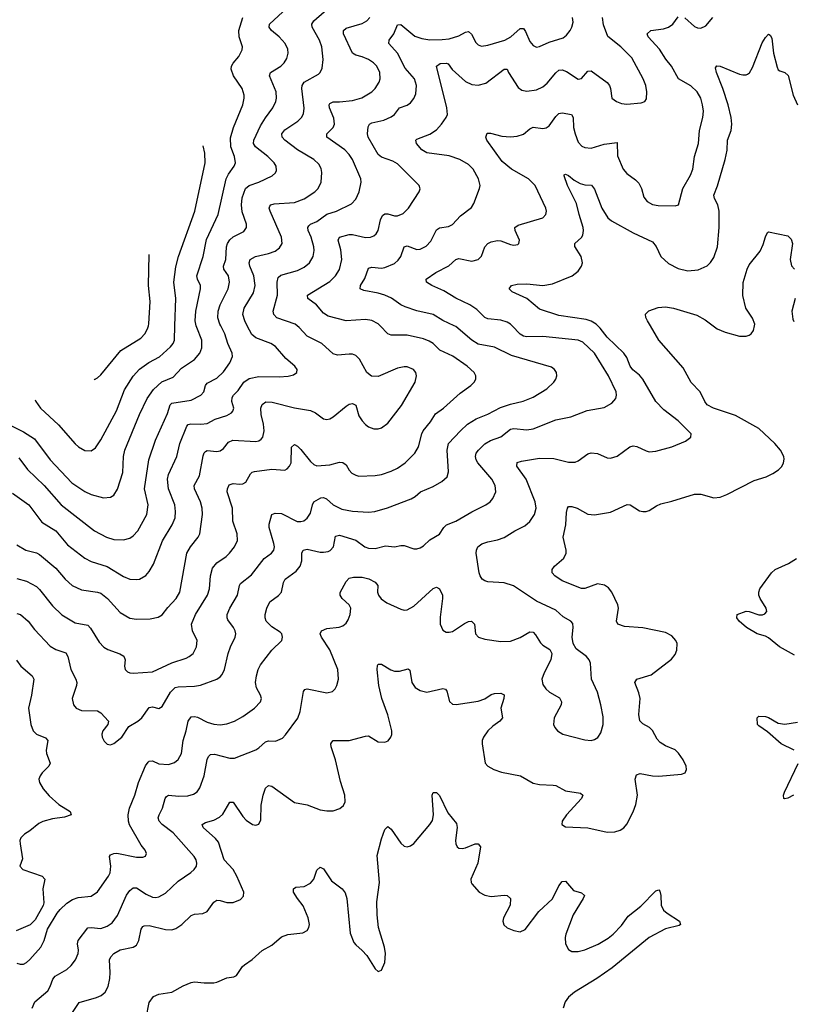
# Model space of a CAD drawing. Header units: inches. Extents: x 501419 to 657765, y 482282 to 547532.
# Tile 33 of 225: x 531847 to 536643, y 515795 to 521897. Entities that reach past the tile are written whole.
import ezdxf

# ---------------------------------------------------------------- set-up
doc = ezdxf.new("R2010")
doc.units = ezdxf.units.IN
doc.header["$MEASUREMENT"] = 0
doc.layers.add('A5531', color=7, linetype='Continuous')
doc.layers.add('A5532', color=7, linetype='Continuous')

msp = doc.modelspace()

# ---------------------------------------------------------------- linework, layer by layer
at = {"layer": 'A5531', "color": 6}
for points, elevation in [([(531730, 519412.6), (531870, 519343.8), (531939, 519299), (532035.6, 519170), (532170, 519027.6), (532250, 518972.9), (532290, 518954.3), (532365.4, 518934.6), (532410, 518938.3), (532430, 518950.6), (532452.5, 518987.5), (532486.8, 519090), (532490.3, 519190), (532498.8, 519230), (532590, 519450.5), (532637.1, 519550), (532675.7, 519604.3), (532727.4, 519652.6), (532798.5, 519681.5), (532850, 519738), (532929.6, 519790.4), (532963.3, 519830), (532976, 519864), (532976.3, 519910), (532944.3, 519990), (532941.9, 520000)], 2700), ([(531802.9, 518962.9), (531902.7, 518890), (531983.3, 518783.3), (532070.2, 518730.2), (532143.5, 518643.5), (532250, 518559.5), (532290, 518538.8), (532390, 518507.7), (532490, 518446.2), (532530, 518429.8), (532570, 518426.7), (532589.7, 518430.3), (532628.2, 518451.8), (532650, 518476.8), (532677.4, 518522.6), (532732.7, 518667.3), (532793.1, 518766.9), (532810, 518810), (532813.4, 518850), (532808, 518890), (532768.7, 518988.7), (532763.5, 519050), (532770, 519077.6), (532821.3, 519190), (532840.6, 519270), (532882, 519378), (532891.7, 519388.3), (532907.8, 519392.2), (532970.3, 519389.7), (533010, 519395.2), (533057.8, 519422.2), (533130, 519444.1), (533159.2, 519460.8), (533169.1, 519470), (533174.2, 519490), (533162.4, 519530), (533163.8, 519556.2), (533172.2, 519570), (533201.8, 519598.2), (533236.8, 519650), (533270, 519674.2), (533330, 519686.8), (533456.5, 519683.5), (533512.3, 519687.7), (533543.7, 519696.3), (533564.8, 519710), (533566.6, 519730), (533551.6, 519750), (533496.9, 519796.9), (533432.7, 519872.7), (533404.7, 519890), (533310, 519925.8), (533285.1, 519945.1), (533257.6, 520000)], 2500), ([(531830, 518217.2), (531851.1, 518211.1), (531899.7, 518170), (531937.6, 518117.6), (532035.3, 518015.3), (532070, 517993.8), (532133.5, 517973.5), (532144.3, 517950), (532163.8, 517870), (532195.8, 517810), (532200.8, 517790), (532198.6, 517770), (532172.2, 517690), (532181, 517650), (532196.8, 517630), (532230, 517614.9), (532330, 517613.1), (532350, 517600.7), (532396.5, 517550), (532394.2, 517530), (532362.7, 517490), (532356, 517470), (532357.7, 517450), (532370, 517425.4), (532390, 517406.2), (532410, 517403.9), (532430, 517411.7), (532480.3, 517450), (532524.2, 517515.8), (532579.3, 517550), (532603.2, 517570), (532650, 517635.2), (532670, 517639), (532710, 517628), (532730, 517639.9), (532782, 517730), (532810, 517757.3), (532830, 517763.2), (532930, 517766.8), (532967, 517773), (533069.2, 517810.8), (533090, 517824.7), (533101.4, 517838.6), (533116.2, 517870), (533138.4, 517970), (533153.1, 518010), (533183.6, 518070), (533187, 518090), (533182.7, 518110), (533171.9, 518130), (533137.6, 518177.6), (533132.1, 518190), (533133, 518210), (533149.1, 518250), (533197.3, 518330), (533208.7, 518390), (533216.4, 518403.6), (533284.2, 518455.8), (533362, 518558), (533407.7, 518590), (533423, 518610), (533426.9, 518630), (533423.4, 518650), (533392.7, 518750), (533393.5, 518770), (533410, 518830), (533430, 518838.2), (533470, 518835.7), (533567.7, 518787.7), (533590, 518786.5), (533608.1, 518791.9), (533630, 518808), (533650, 518839.1), (533661.2, 518890), (533670.4, 518909.6), (533714, 518934), (533730, 518935.7), (533748.3, 518928.3), (533790, 518889.8), (533844.3, 518864.3), (533910, 518851.3), (534010, 518844.8), (534048.9, 518850), (534127.8, 518872.2), (534273.1, 518926.9), (534298.5, 518941.5), (534331.2, 518970), (534410, 519003.5), (534464.4, 519035.6), (534496.7, 519063.3), (534505.7, 519094.3), (534497.6, 519230), (534505.7, 519270), (534580.2, 519350), (534623.8, 519390), (534676.8, 519423.2), (534750, 519453.3), (534827.1, 519492.9), (534890, 519514.4), (534967.7, 519532.3), (535030, 519558.1), (535115.8, 519610), (535158.5, 519650), (535171.5, 519670), (535177.9, 519690), (535175.3, 519710), (535162.4, 519730), (535143.4, 519743.4), (534896.7, 519816.7), (534790, 519867.5), (534690, 519885.9), (534650.4, 519910), (534550, 519995.4), (534540.3, 520000)], 2200), ([(531830, 518642), (531885.2, 518610), (531950, 518592.2), (531970, 518582.4), (532070, 518498.2), (532128.8, 518428.8), (532171.1, 518391.1), (532230, 518363.8), (532330, 518348.9), (532350, 518342), (532391.3, 518310), (532470, 518223.2), (532530, 518188), (532570, 518181.7), (532655.3, 518184.7), (532705.5, 518194.5), (532730, 518209.1), (532765, 518255), (532815.9, 518310), (532840.3, 518350), (532883.4, 518590), (532906.1, 518630), (532953.6, 518690), (532962.8, 518710), (532979.9, 518830), (532979.1, 518870), (532968.5, 518910), (532929.8, 518990), (532928.1, 519010), (532961.4, 519070), (532985.2, 519194.8), (532990, 519211.7), (532999.3, 519220.7), (533010, 519226.3), (533070, 519220.5), (533090, 519224.8), (533110, 519239), (533140.8, 519279.2), (533168.6, 519291.4), (533310, 519282.9), (533330, 519287.5), (533343.2, 519296.8), (533354, 519310), (533362.4, 519350), (533359.1, 519390), (533344.2, 519450), (533341.9, 519490), (533350, 519513.2), (533372.2, 519527.8), (533413, 519527), (533550, 519491.4), (533650, 519475.4), (533680, 519460), (533730, 519423.8), (533750, 519419.7), (533770, 519423.8), (533790, 519435.4), (533870, 519501.4), (533890, 519513.7), (533910, 519518.2), (533930, 519507.4), (533950, 519442.8), (533970, 519410.1), (533990, 519388.7), (534010, 519373.6), (534041.9, 519361.9), (534070, 519361.6), (534090, 519367.9), (534130, 519397.6), (534214.7, 519505.3), (534298.2, 519650), (534307.5, 519690), (534303.5, 519710), (534289.2, 519730), (534250, 519745.5), (534230, 519745.9), (534190, 519736.9), (534070, 519685.7), (534028, 519688), (533999.9, 519710), (533953.7, 519793.7), (533930, 519816.9), (533910, 519824.1), (533890, 519825.1), (533817.4, 519817.4), (533790, 519826.3), (533719.2, 519890), (533630, 519936.2), (533580.2, 519990), (533567.9, 520000)], 2400), ([(531830, 516050.1), (531850, 516042.7), (531870, 516043.9), (531890, 516054.1), (531910, 516072.5), (531978.2, 516150), (531998.2, 516190), (532018.6, 516261.4), (532079.5, 516360.5), (532098, 516382), (532139.1, 516420.9), (532174.8, 516445.2), (532210, 516456.2), (532290, 516465.5), (532330, 516492.1), (532398.2, 516590), (532407.5, 516610), (532411.4, 516650), (532404.1, 516710), (532410, 516720.5), (532429.5, 516730.5), (532450, 516731), (532570, 516706.7), (532610, 516705.8), (532627.2, 516712.8), (532634, 516730), (532624.6, 516750), (532600.9, 516780.9), (532527.8, 516907.8), (532521.4, 516930), (532518.7, 516970), (532526.9, 517010), (532560.6, 517090), (532584.2, 517170), (532627.7, 517272.3), (532644, 517296), (532650, 517301.1), (532670, 517303.5), (532710, 517286.2), (532770, 517281.6), (532806.7, 517293.3), (532828.7, 517311.3), (532850, 517350), (532860.3, 517430), (532878.6, 517490), (532890.3, 517549.7), (532910, 517576.3), (532930, 517579.4), (532950, 517574.6), (533010, 517543.1), (533050, 517531.4), (533090, 517527.9), (533130, 517532.7), (533179.1, 517550), (533230, 517577.8), (533302.4, 517630), (533339.7, 517670), (533345, 517690), (533340.6, 517710), (533315.9, 517755.9), (533309.5, 517789.5), (533314, 517830), (533325.5, 517870), (533340.4, 517899.6), (533410, 517988.7), (533471.1, 518050), (533477.1, 518070), (533472, 518090), (533461.3, 518101.3), (533410, 518135), (533375.1, 518170), (533367.9, 518190), (533367.8, 518210), (533379.1, 518250), (533397.6, 518290), (533451.8, 518328.2), (533469.3, 518350), (533482.2, 518410), (533491.9, 518430), (533560.6, 518479.4), (533585.7, 518510), (533595.8, 518544.2), (533597, 518590), (533605.1, 518610), (533630, 518615.4), (533710, 518597.9), (533730, 518596.2), (533758.6, 518601.4), (533772.1, 518607.9), (533791.4, 518630), (533804.4, 518695.6), (533830, 518701.4), (533930, 518672.3), (533986.9, 518630), (534010, 518622.2), (534050, 518619.6), (534115.3, 518635.3), (534170, 518630.8), (534210, 518637.4), (534230, 518637.4), (534290, 518617.3), (534310, 518617.6), (534330, 518624.3), (534350, 518636.9), (534390, 518674.1), (534450, 518707.8), (534477.4, 518750), (534493.5, 518766.5), (534550, 518789.2), (534650, 518847), (534736.4, 518890), (534763.3, 518910), (534780.6, 518930), (534798.9, 518970), (534795.6, 519010), (534774.6, 519050), (534687.7, 519150), (534675.8, 519170), (534672, 519190), (534677.1, 519210), (534690.4, 519230), (534730, 519269), (534766.6, 519290), (534830, 519312.2), (534890, 519358.8), (534910, 519364.5), (534990, 519354.9), (535030, 519362.2), (535170, 519418.2), (535264.6, 519435.4), (535365.6, 519474.4), (535470, 519494.4), (535518.6, 519521.4), (535543, 519550), (535547.6, 519570), (535545.2, 519590), (535496.6, 519690), (535410, 519829.5), (535338.9, 519898.9), (535310, 519910.5), (535090, 519934.7), (534990, 519931.1), (534970, 519936.1), (534949.1, 519949.1), (534899.7, 520000)], 2100), ([(531830, 518433.2), (531890, 518417.6), (531950, 518383.7), (531970, 518366.1), (532050, 518264.5), (532108.8, 518208.8), (532190, 518159.4), (532270, 518144), (532286.5, 518126.5), (532340, 518040), (532368.1, 518008.1), (532393.1, 517993.1), (532467.5, 517967.5), (532491.9, 517951.9), (532501.1, 517930), (532496.6, 517890), (532500.1, 517870), (532514.8, 517854.8), (532530, 517848.2), (532550, 517846.7), (532670, 517856.1), (532790, 517911.3), (532879.2, 517940.8), (532897.9, 517950), (532921.6, 517970), (532942.7, 518010), (532946.2, 518050), (532918.8, 518110), (532912.7, 518150), (532936.8, 518210), (533010.6, 518330), (533022.9, 518370), (533029.8, 518450), (533042.8, 518497.2), (533068, 518530), (533125.9, 518570), (533148.5, 518591.5), (533178.7, 518630), (533197.6, 518670), (533194.9, 518710), (533167.8, 518790), (533166.8, 518870), (533133.5, 518970), (533134.4, 518990), (533146.4, 519013.6), (533170, 519022.6), (533210, 519018.7), (533230, 519021.3), (533248.8, 519030), (533278.2, 519081.8), (533287.6, 519092.4), (533302.7, 519097.3), (533410, 519110.9), (533490, 519105.5), (533505.8, 519114.2), (533519.4, 519130), (533529, 519151), (533531.7, 519248.3), (533550, 519264.5), (533570, 519253.4), (533590, 519233.5), (533650, 519158.7), (533670, 519141.2), (533690, 519132.7), (533770, 519137.6), (533830, 519154.1), (533850, 519153.6), (533870, 519138.2), (533890, 519104.4), (533906.9, 519086.9), (533930, 519073.8), (533950, 519068.7), (534050, 519071.6), (534090, 519079.2), (534150, 519098.5), (534190, 519118.1), (534236.4, 519150), (534295.9, 519210), (534319, 519250), (534339, 519330), (534348.2, 519350), (534394.7, 519405.3), (534425.7, 519454.3), (534473.9, 519490), (534578, 519582), (534644.5, 519630), (534664.6, 519650), (534675.2, 519670), (534674.9, 519690), (534663.8, 519710), (534621.5, 519750), (534532.5, 519812.5), (534451.7, 519850), (534410.5, 519890), (534385.4, 519905.4), (534350, 519919.1), (534250, 519941.8), (534150, 519941.2), (534130, 519951.1), (534082.2, 520000)], 2300), ([(531842.5, 519182.5), (531894.8, 519110), (531999, 519010), (532103.4, 518890), (532310, 518728.6), (532385.9, 518690), (532430, 518675.9), (532490, 518672.8), (532530, 518684), (532550, 518697.4), (532578.4, 518730), (532634.6, 518830), (532642.5, 518890), (532620.9, 518990), (532646.8, 519170), (532688.7, 519291.3), (532763.9, 519456.1), (532778.9, 519510), (532790, 519519.7), (532910, 519538.6), (532970.5, 519569.5), (532987.6, 519590), (532998.7, 519630), (533010, 519645.1), (533070, 519675.9), (533110, 519713.7), (533150.2, 519770), (533165.9, 519810), (533163.5, 519830), (533136.3, 519890), (533119.3, 519950), (533092.8, 520000)], 2600), ([(531924, 515770), (531940.9, 515810), (532020.7, 515879.3), (532035.7, 515904.3), (532052.3, 515950), (532066, 515970), (532138.8, 516010), (532165.2, 516034.8), (532192.3, 516070), (532209.7, 516110), (532211.4, 516130), (532205.6, 516170), (532209.7, 516190), (532270, 516267.9), (532290, 516270.8), (532350, 516265.5), (532390, 516279.5), (532419.9, 516300.1), (532454.1, 516345.9), (532510, 516470.7), (532530, 516500), (532550, 516516.1), (532570, 516516), (532630, 516476.9), (532670, 516458.1), (532690, 516455.9), (532710, 516460), (532750, 516484.6), (532830, 516558.4), (532908.7, 516611.3), (532929.5, 516630), (532943.2, 516650), (532945.7, 516670), (532940.1, 516690), (532927.8, 516710), (532797.8, 516857.8), (532731, 516910), (532712.2, 516930), (532706, 516950), (532711.2, 516970), (532732.5, 517010), (532748.7, 517071.3), (532756.2, 517083.8), (532770, 517091.5), (532834.3, 517085.7), (532890, 517087.7), (532923.4, 517096.6), (532947.7, 517112.3), (532963.5, 517136.5), (532990.8, 517210), (533010, 517312.8), (533017.7, 517330), (533030, 517342.2), (533054.9, 517345.1), (533150, 517320), (533178.9, 517321.1), (533310, 517372.8), (533330, 517384.8), (533370, 517422.6), (533390, 517426.8), (533433.6, 517426.4), (533475.4, 517444.6), (533495.3, 517464.7), (533571.8, 517568.2), (533584.9, 517610), (533606.6, 517733.4), (533614.4, 517745.6), (533630, 517750.3), (533750, 517726.1), (533785.7, 517734.3), (533803.6, 517750), (533814, 517770), (533822.5, 517810), (533820.2, 517870), (533770, 517991.8), (533717.5, 518070), (533709.4, 518090.6), (533718.1, 518110), (533750, 518124.3), (533828.1, 518131.9), (533850, 518139.7), (533870, 518156.2), (533882.8, 518177.2), (533896.6, 518210), (533899.3, 518250), (533890, 518270.5), (533845.5, 518310), (533832.9, 518330), (533832.8, 518347.2), (533870, 518415), (533890, 518436.7), (533917.2, 518442.8), (533970, 518442.3), (534011.9, 518431.9), (534051.3, 518411.3), (534066.3, 518390), (534065.8, 518350), (534071.3, 518330), (534088.1, 518308.1), (534124, 518284), (534210, 518243), (534230, 518238.4), (534250, 518240.4), (534290, 518262.7), (534410, 518371.4), (534430, 518379.7), (534450, 518370.1), (534467.3, 518330), (534468.3, 518310), (534453.2, 518193.2), (534452.8, 518150), (534470, 518114.1), (534490, 518101.5), (534510, 518100.3), (534530, 518105.5), (534605.4, 518154.6), (534630, 518167.1), (534648.9, 518168.9), (534666.4, 518150), (534672.5, 518090), (534690.3, 518070.3), (534730, 518058.2), (534830, 518043.8), (534890, 518044.7), (534950, 518067.5), (535010, 518103.2), (535030, 518100.7), (535044.8, 518084.8), (535075.2, 518035.2), (535090, 518021.3), (535134.4, 517994.4), (535146.9, 517970), (535140, 517930), (535097.8, 517850), (535084.2, 517810), (535090, 517777.2), (535108.2, 517750), (535131.5, 517730), (535193.3, 517693.3), (535206.2, 517670), (535202.9, 517650), (535161.2, 517570), (535156.9, 517530), (535164.2, 517510), (535180.9, 517490), (535213.6, 517470), (535350, 517433), (535390, 517430.1), (535410, 517436), (535430.6, 517449.4), (535450, 517477.6), (535463.7, 517530), (535463.5, 517576.5), (535450.5, 517650), (535429.9, 517730), (535391.5, 517810), (535385.5, 517910), (535378.1, 517930), (535360.1, 517950), (535297.6, 517997.6), (535278.3, 518030), (535272.3, 518070), (535278.1, 518130), (535275.2, 518155.2), (535263.2, 518170), (535216.2, 518196.2), (535170, 518236.8), (535050, 518293), (534908.7, 518388.7), (534850, 518406.9), (534750, 518414.2), (534730, 518418.8), (534713.4, 518430), (534700.7, 518450), (534695.5, 518470), (534677.7, 518590), (534678.3, 518610), (534687.6, 518630), (534711.8, 518648.2), (534750, 518661.3), (534810, 518672.9), (534850, 518687.9), (534916.9, 518730), (534978.7, 518761.3), (535010, 518786.7), (535039.5, 518830), (535049.7, 518870), (535043.3, 518910), (534986.2, 519050), (534929.1, 519130), (534930, 519152.3), (534958.9, 519161.1), (535070, 519179.2), (535157.4, 519177.4), (535250, 519154.8), (535290, 519154.5), (535310, 519162.3), (535370, 519205.5), (535390, 519212.2), (535428.1, 519208.1), (535490, 519182.5), (535510, 519180.4), (535550, 519192.7), (535630, 519249.8), (535650, 519255.5), (535671.9, 519251.9), (535730, 519224.5), (535750, 519219.9), (535790, 519222.1), (535889.7, 519250.3), (535974.2, 519285.8), (536008.4, 519310), (536009.9, 519330), (535930, 519411), (535839.4, 519479.4), (535790.2, 519530), (535710.2, 519670.2), (535690, 519693.5), (535647.6, 519727.6), (535631, 519750), (535610, 519804.1), (535592.8, 519830), (535490, 519929.5), (535445.6, 519985.6), (535430.4, 520000)], 2000), ([(531941.7, 519541.9), (531945.9, 519530), (531976.3, 519490), (532086.9, 519386.9), (532190, 519268.7), (532211.5, 519250), (532250, 519228.2), (532290, 519225.2), (532316.8, 519243.2), (532350, 519293.2), (532446.4, 519473.6), (532497.1, 519602.9), (532550, 519687.2), (532589.5, 519730.5), (532647.3, 519772.7), (532713.2, 519806.8), (532782, 519870), (532798, 519890), (532806.5, 519910), (532809.6, 520000)], 2800), ([(532175.2, 515744.8), (532214.8, 515805.2), (532323.6, 515836.4), (532351.6, 515850), (532376.3, 515870), (532395, 515905), (532405.7, 515954.3), (532408.4, 515991.6), (532404.3, 516070), (532411.8, 516090), (532430, 516109), (532470, 516132.1), (532550, 516148), (532570, 516160.8), (532584.6, 516190), (532599.9, 516260.1), (532610, 516278.1), (532618, 516282), (532650, 516283.2), (532750, 516257.8), (532790, 516256.5), (532814.3, 516265.7), (532851.2, 516288.8), (532910, 516345.7), (532930, 516353.5), (532982.9, 516357.1), (533009.5, 516370.5), (533050, 516427.3), (533070, 516440.1), (533090, 516438.4), (533130, 516424.8), (533170, 516426.1), (533214.8, 516445.2), (533234.6, 516465.4), (533235.4, 516490), (533193.8, 516590), (533169.5, 516630), (533114.8, 516690), (533079, 516799), (533061.7, 516821.7), (532984.4, 516890), (532977.8, 516910), (532998.3, 516921.7), (533050, 516936.8), (533086.2, 516953.8), (533106.5, 516973.5), (533150, 517046.7), (533170, 517047.5), (533230, 516958.2), (533250, 516936), (533290, 516908.8), (533310, 516905.6), (533328.5, 516911.5), (533341.4, 516938.6), (533343.1, 517030), (533355.3, 517090), (533370, 517133.9), (533390, 517150.1), (533410, 517145.9), (533550, 517045.2), (533630, 517031.4), (533710, 517001), (533750, 516994.1), (533790, 516994.9), (533832.2, 517007.8), (533853.8, 517026.2), (533864.1, 517050), (533862.1, 517090), (533835.9, 517175.9), (533805.6, 517310), (533776.9, 517390), (533776.6, 517410), (533781.4, 517418.6), (533791, 517429), (533890, 517429.4), (533990, 517457.7), (534010, 517459.2), (534070, 517422.4), (534110, 517419.4), (534131.2, 517428.8), (534147.5, 517450), (534153.4, 517466.6), (534154.6, 517490), (534130, 517589.1), (534092.6, 517690), (534073, 517770), (534062.3, 517870), (534065, 517895), (534070, 517902.4), (534090, 517903.9), (534147.3, 517867.3), (534170, 517858.6), (534201.2, 517858.8), (534255, 517875), (534265.5, 517865.5), (534277.5, 517790), (534298.3, 517758.3), (534330, 517739.6), (534370, 517730.1), (534470, 517751.4), (534487.2, 517747.2), (534495, 517735), (534511.4, 517671.4), (534530, 517655.5), (534553.7, 517653.7), (534690, 517673.2), (534730, 517688), (534770, 517714.6), (534790, 517720.8), (534830, 517724.2), (534850, 517712.6), (534847.9, 517690), (534829.3, 517630), (534840.1, 517570), (534824.2, 517550), (534780.5, 517519.5), (534749.9, 517490.1), (534722.1, 517450), (534714.9, 517430), (534713.3, 517410), (534733.5, 517290), (534750.1, 517270), (534786.4, 517250), (534834.3, 517234.3), (534951.1, 517211.1), (535030, 517165.9), (535070, 517157.5), (535153.8, 517153.8), (535170, 517150), (535230, 517117.1), (535324.4, 517104.4), (535337.5, 517090), (535330.1, 517070), (535236.8, 516970), (535211, 516930), (535208.7, 516908.7), (535230, 516894.7), (535368.8, 516888.8), (535490, 516862.3), (535536.1, 516863.9), (535570, 516873.6), (535591.6, 516888.4), (535610, 516911.1), (535650, 516988), (535667.2, 517032.8), (535677.7, 517090), (535663.3, 517190), (535670, 517216.1), (535694, 517226), (535770, 517211.1), (535810, 517209), (535950, 517221.6), (535971.6, 517230), (535980.4, 517250), (535977.8, 517270), (535959.3, 517310), (535931.9, 517351.9), (535910, 517371.9), (535850, 517396.2), (535817, 517417), (535798.8, 517438.8), (535770, 517491.5), (535750.5, 517510.5), (535710, 517532.7), (535691.2, 517551.2), (535684.3, 517590), (535692.7, 517690), (535684.9, 517724.9), (535660.7, 517790), (535673.3, 517810), (535762.4, 517837.6), (535887.1, 517932.9), (535910, 517962.7), (535919.9, 517990), (535922.6, 518030), (535914.3, 518050), (535890, 518079.5), (535850, 518099.4), (535710, 518127.3), (535596.1, 518136.1), (535556.1, 518150), (535547.7, 518170), (535559.4, 518250), (535556, 518270), (535518.2, 518350), (535496.4, 518376.4), (535473.4, 518393.4), (535430, 518400.9), (535350, 518371.6), (535330, 518372), (535210, 518419), (535164.8, 518450), (535148.8, 518470), (535148, 518490), (535161.8, 518510), (535220.5, 518559.5), (535235, 518590), (535234.9, 518610), (535216.2, 518690), (535232.5, 518767.5), (535237.3, 518842.7), (535243.6, 518870), (535250, 518879.3), (535270, 518880.7), (535302, 518870), (535370, 518832.7), (535410, 518827.8), (535510, 518844.5), (535612.3, 518892.3), (535630.8, 518890.8), (535690, 518854.1), (535710, 518848.4), (535730, 518848.8), (535750, 518855.3), (535794.8, 518885.2), (535822.5, 518897.5), (535890, 518912.8), (536030, 518956.7), (536070, 518956.7), (536150, 518934.8), (536190, 518938.3), (536230, 518954), (536399.5, 519040.5), (536475.4, 519064.6), (536516.2, 519083.8), (536551.8, 519108.2), (536571.5, 519128.5), (536583.2, 519150), (536586.4, 519173.6), (536584.7, 519190), (536563, 519230), (536527.9, 519270), (536430, 519364), (536283.8, 519443.8), (536147.6, 519490), (536110, 519510.4), (536094.1, 519530), (536065.4, 519590), (536008.8, 519648.8), (535959.5, 519739.5), (535810, 519911.7), (535756.8, 520000)], 1900), ([(532308.4, 519669), (532310, 519667.6), (532330, 519677.6), (532350, 519697.1), (532473.9, 519846.1), (532597.6, 519922.4), (532623.6, 519950), (532639.8, 519980.2), (532645, 520000)], 2900), ([(536145.4, 520000), (536170, 519981.7), (536219.8, 519959.8), (536310, 519936.6), (536350, 519936.2), (536370, 519941.7), (536382.7, 519950), (536396.6, 519970), (536401.8, 520000)], 1900), ([(536650, 517959.4), (536558.4, 518010), (536490, 518066.5), (536470, 518076.7), (536418, 518090), (536353, 518130), (536307.8, 518170), (536292.3, 518190), (536294, 518210), (536350, 518232.2), (536370.3, 518230.3), (536430, 518208), (536452, 518208), (536466, 518214), (536479, 518230), (536474.5, 518250), (536437.6, 518310), (536429.6, 518330), (536429.6, 518350), (536436, 518370), (536507, 518470), (536530, 518490.4), (536612.4, 518527.6), (536662.5, 518557.5)], 1800), ([(531827.1, 517927.1), (531854.1, 517890), (531925, 517830), (531934.2, 517810), (531920.9, 517710), (531901.3, 517630), (531915.4, 517530), (531929.8, 517490), (531939.7, 517479.7), (531951.6, 517470), (532006.7, 517446.7), (532021.1, 517430), (532011, 517370), (532013.6, 517350), (532035.6, 517290), (532027.7, 517270), (531987.1, 517230), (531973.2, 517210), (531966.3, 517190), (531968.6, 517170), (531992.6, 517130), (532030, 517086.2), (532090, 517034), (532159.3, 516990), (532165.5, 516970), (532125.3, 516954.7), (532050, 516943.4), (531990, 516928), (531965.2, 516914.8), (531910, 516870.4), (531875.8, 516850), (531853.3, 516826.7), (531848.3, 516810), (531849.1, 516790), (531864.5, 516695.5), (531848.2, 516650), (531866.5, 516630), (531986.2, 516590), (532002.4, 516570), (531990.4, 516510), (531997.2, 516422.8), (531992.7, 516407.3), (531942.5, 516317.5), (531912.3, 516287.7), (531825, 516250)], 2100), ([(536649.2, 517369.2), (536568.1, 517410), (536483.6, 517483.6), (536430, 517520.7), (536422, 517530), (536418, 517570), (536430, 517580.7), (536470, 517578.8), (536490, 517572.4), (536550, 517537.3), (536590, 517531.3), (536670, 517543.9)], 1800), ([(536644.8, 517090), (536610, 517072.5), (536590, 517067.4), (536583.5, 517070), (536582.6, 517090), (536589.4, 517110), (536672.9, 517287.1)], 1800), ([(532630.6, 515710), (532650, 515806.3), (532677.3, 515842.7), (532710, 515858.6), (532790, 515869.4), (532861.2, 515910), (532910, 515930.6), (532930, 515934.4), (532990, 515927.8), (533050, 515928.9), (533070, 515932.1), (533130, 515958), (533174.8, 515965.2), (533190, 515972.9), (533228.9, 516030), (533240.1, 516039.9), (533287.4, 516072.6), (533350, 516127.8), (533410, 516161.4), (533470, 516213.6), (533510, 516227.4), (533601.6, 516238.4), (533628.5, 516251.5), (533639.9, 516270), (533643, 516290), (533636.2, 516330), (533605, 516405), (533569.2, 516450), (533544.7, 516490), (533544.8, 516510), (533559.6, 516520.4), (533610, 516525.6), (533650, 516546.2), (533670.3, 516569.7), (533690, 516627), (533710, 516643.8), (533730, 516635.1), (533780.5, 516560.5), (533846.5, 516510), (533865, 516485), (533874.9, 516450), (533896.5, 516236.5), (533918.9, 516178.9), (533930, 516162.8), (533970, 516129.2), (533998.2, 516098.2), (534050, 516014.9), (534070, 515998.7), (534090, 516006.4), (534110, 516054.9), (534114.5, 516110), (534108.9, 516150), (534071.1, 516271.1), (534063.2, 516350), (534061.2, 516430), (534077.6, 516550), (534063.5, 516716.5), (534090, 516820.6), (534110, 516877.5), (534130, 516897.1), (534150, 516879.8), (534210, 516792.6), (534230, 516775.7), (534250, 516770.1), (534270, 516776.2), (534290, 516791.2), (534389.9, 516910), (534405.4, 516934.6), (534413, 516970), (534404, 517090), (534410, 517108.5), (534430, 517107), (534450, 517089.3), (534501.4, 516981.4), (534555.1, 516915.1), (534559.1, 516890), (534547.7, 516810), (534550, 516788.8), (534559.8, 516770), (534570, 516762.2), (534590, 516760.3), (534610, 516764.2), (534670, 516788.9), (534689.6, 516789.6), (534704.6, 516770), (534686.4, 516670), (534644.4, 516570), (534645, 516550), (534650, 516541.1), (534696.3, 516490), (534730, 516470.6), (534770, 516463.3), (534850, 516471.8), (534870, 516470.1), (534889.4, 516450), (534887.6, 516410), (534846.4, 516330), (534842.5, 516310), (534848.4, 516288.4), (534870, 516268.6), (534910, 516251.8), (534950, 516244), (534980.8, 516259.2), (535064.4, 516370), (535150, 516449.1), (535190, 516529.5), (535210, 516555.4), (535230, 516558), (535280.9, 516500.9), (535330, 516484.8), (535348.5, 516470), (535341.1, 516450), (535278.1, 516350), (535232.8, 516230), (535228.6, 516208.6), (535231.5, 516170), (535250, 516134.8), (535270, 516123), (535310, 516122.1), (535350, 516132.2), (535432.9, 516167.1), (535495.6, 516204.4), (535526.8, 516230), (535577.4, 516282.6), (535619.9, 516340.1), (535697.4, 516402.6), (535790, 516498.5), (535810, 516503.6), (535816.2, 516496.2), (535822.5, 516470), (535823.9, 516410), (535838.7, 516378.7), (535860, 516360), (535937.4, 516310), (535944.1, 516290), (535935.9, 516284.1), (535850, 516261.9), (535750, 516208.7), (535519.4, 516020.6), (535424.5, 515955.5), (535285.8, 515870), (535250, 515838.3), (535228.7, 515810), (535216.4, 515770)], 1800)]:
    msp.add_lwpolyline(points, dxfattribs=dict(at, elevation=elevation))
at = {"layer": 'A5532', "color": 6}
for points, elevation in [([(533257.6, 520000), (533242.5, 520030), (533230.5, 520070), (533238.7, 520110), (533296, 520204), (533307.2, 520250), (533298.6, 520310), (533272.8, 520370), (533269.4, 520390), (533276.4, 520410), (533309.7, 520430.3), (533390, 520447.1), (533430, 520462.9), (533457.6, 520482.4), (533473.5, 520510), (533469.4, 520550), (533399.8, 520710), (533393.9, 520730), (533398, 520742), (533403.5, 520750), (533423.8, 520756.2), (533550, 520765.2), (533610, 520786.1), (533677.5, 520830), (533696.5, 520850), (533715.3, 520890), (533720.8, 520950), (533715.4, 520975.4), (533700.8, 521000.8), (533670.1, 521030.1), (533569.7, 521089.7), (533491.2, 521150), (533474.4, 521170), (533471.7, 521190), (533490, 521215.1), (533571.8, 521268.2), (533594.5, 521290), (533606.5, 521313.5), (533611.1, 521348.9), (533597, 521470), (533598.3, 521490), (533610, 521510.6), (533699.9, 521560.1), (533710.2, 521570), (533722.8, 521597.2), (533729.2, 521650.8), (533720.3, 521730), (533704.7, 521770), (533660.2, 521850), (533658.7, 521870), (533670.8, 521890), (533798.8, 522001.2)], 2500), ([(533092.8, 520000), (533087.5, 520010), (533074.8, 520050), (533078, 520090), (533089.4, 520130), (533139.5, 520230), (533148.5, 520270), (533141.9, 520310), (533112.3, 520350), (533109.7, 520369.7), (533124.9, 520410), (533129.1, 520490), (533135.3, 520510), (533150, 520533.6), (533170, 520550.4), (533235.4, 520584.6), (533253.3, 520610), (533253.4, 520630), (533226.1, 520706.1), (533222.4, 520750), (533227, 520793), (533245.9, 520850), (533269.9, 520870.1), (533329.5, 520890.5), (533411.2, 520928.8), (533432.4, 520947.6), (533438, 520962), (533436.4, 520990), (533425.3, 521010), (533385, 521050), (533308.4, 521108.4), (533297.3, 521130), (533298, 521150), (533340.6, 521239.4), (533370.8, 521289.2), (533416.5, 521350), (533434.6, 521390), (533438.3, 521410), (533436.5, 521450), (533396.3, 521550), (533401.6, 521570), (533465.7, 521610), (533487, 521630), (533502.7, 521657.3), (533511.4, 521690), (533510, 521714.8), (533493.7, 521750), (533456.1, 521790), (533407.7, 521830), (533392.9, 521850), (533394.9, 521870), (533505.2, 521970)], 2600), ([(532941.9, 520000), (532934.9, 520030), (532938.8, 520090), (532967.7, 520230), (532967.6, 520250), (532948.6, 520290), (532945.6, 520310), (532983.4, 520430), (533004.6, 520535.4), (533077, 520690), (533126.4, 520910), (533141, 520939), (533176.4, 520990), (533183.8, 521010), (533179.5, 521050), (533155.6, 521110), (533154.6, 521165.4), (533171.8, 521228.2), (533229.5, 521370), (533238.1, 521410), (533237.8, 521430), (533226.7, 521470), (533172.5, 521550), (533158.6, 521590), (533160.6, 521610), (533170, 521628.3), (533205.7, 521670), (533225.7, 521710), (533227.2, 521730), (533207.8, 521790), (533205, 521830), (533230.1, 521909.9)], 2700), ([(533567.9, 520000), (533555.5, 520010), (533440.1, 520050), (533422.4, 520070), (533419.3, 520090), (533445.4, 520190), (533443.9, 520270), (533450, 520300.2), (533466.6, 520313.4), (533570, 520343.2), (533610, 520363.2), (533642.9, 520390), (533666, 520430), (533672.4, 520467.6), (533670.8, 520490), (533653.8, 520550), (533636.3, 520590), (533632.8, 520610), (533639.8, 520620.2), (533650.3, 520629.7), (533690, 520647.2), (533750, 520690.9), (533810, 520710.2), (533904.1, 520755.9), (533930, 520785.2), (533951.5, 520830), (533963, 520890), (533962.1, 520910), (533910.1, 521030.1), (533890, 521061.7), (533863, 521090), (533751.8, 521170), (533750.9, 521190), (533790, 521230), (533799.1, 521250), (533793.5, 521286.5), (533768.3, 521350), (533766.2, 521370), (533770, 521377.9), (533790, 521387.4), (533830, 521387.5), (533910, 521397.2), (533967.7, 521412.3), (534030, 521450.4), (534050.5, 521470), (534076.4, 521510), (534082.1, 521530), (534079.8, 521570), (534060.9, 521610), (534041, 521630), (534010, 521650.7), (533970, 521667.5), (533930, 521677.9), (533910, 521689.9), (533854.8, 521810), (533854.2, 521830), (533870, 521844.2), (533970, 521873), (533998.2, 521890), (534017.1, 521910)], 2400), ([(534082.2, 520000), (534070, 520012.5), (534030, 520032.2), (533990, 520038.1), (533870, 520031.6), (533759.7, 520059.7), (533730, 520078.2), (533687, 520130), (533634.2, 520170), (533630.6, 520190), (533770, 520275.1), (533805.6, 520310), (533830, 520349.7), (533843.2, 520410), (533838.1, 520470), (533820.3, 520530), (533829.2, 520550), (533890, 520565), (533910, 520565.4), (533991.7, 520548.3), (534022.7, 520550), (534042.2, 520557.8), (534056.9, 520570), (534068.7, 520590), (534083.2, 520656.8), (534096.5, 520683.5), (534110, 520693.9), (534130, 520693.2), (534170, 520680.9), (534190, 520681.6), (534224.5, 520695.5), (534256.3, 520730), (534323.1, 520830), (534329.9, 520849.9), (534323.6, 520870), (534190, 521003.3), (534160.4, 521020.4), (534090, 521044.8), (534070, 521062.2), (534006.4, 521170), (534002.3, 521190), (534007.8, 521232.2), (534016.3, 521250), (534030, 521257.1), (534104.6, 521275.4), (534150, 521294.2), (534169.7, 521310), (534202.1, 521350), (534250, 521367.1), (534270, 521382.2), (534290.3, 521409.7), (534302.7, 521437.3), (534306.9, 521490), (534293.9, 521530), (534236.7, 521596.7), (534190, 521690), (534136.2, 521750), (534136.6, 521770), (534166.6, 521810), (534190, 521865.1), (534210, 521867.3), (534295.6, 521795.6), (534340.5, 521780.5), (534390, 521772.2), (534466.5, 521773.5), (534510, 521779.5), (534570, 521798.1), (534610, 521819), (534630, 521823.7), (534647.5, 521807.5), (534675.5, 521755.5), (534690, 521742.1), (534710, 521734), (534750, 521738.3), (534855.2, 521770), (534891.5, 521790), (534950, 521843.2), (534970, 521842.5), (534983.5, 521823.5), (535010, 521762.3), (535030, 521736.8), (535050, 521727.9), (535070, 521730.4), (535130, 521758), (535215.5, 521784.5), (535237.7, 521802.3), (535259.1, 521830), (535269.9, 521850), (535277.4, 521882.6), (535274.5, 521910)], 2300), ([(534540.3, 520000), (534470, 520033.3), (534410, 520069.6), (534310, 520092.9), (534236.8, 520116.8), (534210, 520130), (534151.1, 520171.1), (534110, 520190.8), (534070, 520203), (533979.5, 520219.5), (533957, 520230), (533959.4, 520250), (533987.4, 520292.6), (534010, 520357.6), (534030, 520363), (534090, 520357.9), (534110, 520360.4), (534170, 520385.8), (534193.8, 520406.2), (534210, 520430), (534230, 520490.3), (534250, 520496), (534310, 520473.6), (534330, 520475.7), (534366.8, 520493.2), (534396, 520524), (534430, 520595.5), (534450, 520608), (534505, 520615), (534530, 520627.8), (534578.8, 520681.2), (534646.9, 520733.1), (534662.5, 520757.5), (534697.2, 520850), (534701.5, 520870), (534691.1, 520910), (534658.3, 520970), (534630, 520999.7), (534575.3, 521030), (534510, 521052.6), (534370, 521072.8), (534339.4, 521090), (534306.8, 521130), (534303, 521150), (534310, 521157.1), (534390, 521187.3), (534430, 521214.8), (534462.8, 521250), (534490.2, 521290), (534498.1, 521310), (534494.6, 521350), (534430, 521610.1), (534453.8, 521626.2), (534490, 521628.4), (534503.4, 521623.4), (534528.8, 521588.8), (534610, 521514.6), (534650, 521496.3), (534690, 521490.8), (534736.5, 521503.5), (534850, 521589.7), (534870, 521591.4), (534878, 521570), (534937.8, 521477.8), (534960.9, 521460.9), (534990, 521454.7), (535050, 521462.1), (535090, 521480.9), (535116.4, 521503.6), (535170, 521568), (535190, 521585.1), (535210, 521586.8), (535236.3, 521576.3), (535310, 521528.4), (535330, 521532.6), (535370, 521577.9), (535390, 521581.1), (535488.4, 521508.4), (535502.6, 521490), (535510.5, 521470), (535518.5, 521410), (535547.2, 521390), (535578.1, 521378.1), (535610, 521374.6), (535699, 521381), (535723.1, 521390), (535732.9, 521407.1), (535735.1, 521450), (535729.3, 521490), (535712.6, 521530), (535641.2, 521661.2), (535573.2, 521730), (535493.5, 521793.5), (535465.7, 521865.7), (535459.6, 521910)], 2200), ([(534899.7, 520000), (534890, 520010), (534870, 520023.1), (534830, 520034.9), (534750, 520042.2), (534730.6, 520050.6), (534680.4, 520100.4), (534637.6, 520130), (534550, 520171.6), (534477.3, 520217.3), (534403, 520250), (534369.9, 520270), (534366.9, 520290), (534427.7, 520330), (534507.5, 520372.5), (534550, 520411.4), (534570, 520418), (534650, 520399.6), (534690, 520411.3), (534710, 520430.6), (534731, 520490), (534750, 520509.8), (534770, 520520.2), (534810, 520529.4), (534830, 520526.8), (534890, 520503.5), (534910, 520500.1), (534935.1, 520504.9), (534941, 520510), (534945.7, 520530), (534917.8, 520590), (534916, 520610), (534936.6, 520623.4), (535090, 520669.7), (535108.4, 520690), (535112.4, 520710), (535108.6, 520730), (535043.5, 520870), (535001.4, 520910), (534895.9, 520970), (534838.7, 521018.7), (534743.4, 521150), (534736.7, 521170), (534746, 521194), (534765.7, 521194.3), (534835.5, 521175.5), (534890, 521171.2), (534930, 521174.3), (534970, 521187.4), (535010, 521220.6), (535030, 521231.5), (535090, 521222.3), (535110, 521226.1), (535130, 521238.9), (535170, 521297.2), (535190, 521315.8), (535210, 521320.8), (535267.8, 521310), (535278.7, 521290), (535280.3, 521230), (535290.3, 521190), (535310, 521138.9), (535332.9, 521112.9), (535350, 521105), (535390, 521101.2), (535470, 521125.2), (535550, 521136), (535553.6, 521053.6), (535589, 520970), (535610, 520944.4), (535664.5, 520904.5), (535684.3, 520884.3), (535701.9, 520850), (535716.9, 520796.9), (535736.6, 520770), (535770, 520751.7), (535805, 520745), (535910, 520743.9), (535930.3, 520749.7), (535958.9, 520850), (536005.8, 520934.2), (536019.2, 520970), (536031.3, 521048.7), (536055.1, 521130), (536061, 521210), (536083.1, 521290), (536085.8, 521330), (536080.8, 521370), (536069.4, 521410), (536046.1, 521450), (536007.7, 521487.7), (535930.8, 521530.8), (535888.2, 521608.2), (535851.9, 521651.9), (535814, 521714), (535744, 521790), (535737.6, 521810), (535759.6, 521830), (535838.9, 521841.1), (535870.1, 521849.9), (535896.5, 521870), (535930, 521914.6)], 2100), ([(535970, 521907.9), (536030, 521855.5), (536050, 521847), (536070, 521845.4), (536101.1, 521858.9), (536144.8, 521910)], 2100), ([(535430.4, 520000), (535419.8, 520010), (535390, 520027.9), (535358.5, 520038.5), (535190, 520064.6), (535070, 520103.7), (534990, 520169.1), (534899.9, 520210), (534880.7, 520230), (534895.4, 520250), (534930, 520258.2), (534990, 520259.3), (535090, 520249.8), (535150, 520260.4), (535271, 520310), (535310, 520338.5), (535330, 520368.9), (535335.1, 520390), (535328.5, 520430), (535287.9, 520492.1), (535289.1, 520510), (535330, 520547.4), (535337.9, 520562.1), (535342.6, 520590), (535340.1, 520610), (535314.7, 520690), (535298.7, 520758.7), (535242.9, 520870), (535221.6, 520930), (535223.4, 520936.6), (535230, 520940.5), (535250, 520930.7), (535283.4, 520903.4), (535321.2, 520881.2), (535350, 520873.8), (535391.3, 520871.3), (535410, 520846.7), (535456.1, 520730), (535493.1, 520670), (535515.7, 520650), (535650, 520575.8), (535770, 520519.8), (535792.2, 520492.2), (535822.2, 520430), (535870, 520386.3), (535930, 520355.5), (535990, 520340.6), (536053.3, 520346.7), (536108, 520372), (536130, 520391.6), (536150, 520422.4), (536173.1, 520490), (536183, 520610), (536183.9, 520710), (536176.1, 520750), (536154.3, 520790), (536150.5, 520810), (536173.3, 520866.7), (536221.6, 521030), (536232.2, 521087.8), (536235, 521150), (536257.1, 521210), (536261.9, 521250), (536257.6, 521290), (536238.2, 521370), (536205.7, 521470), (536166.7, 521570), (536161, 521599), (536168.9, 521611.1), (536190, 521608.9), (536310, 521559.7), (536330, 521554.8), (536350, 521555.5), (536359.5, 521560.5), (536371.2, 521568.8), (536390, 521600.6), (536450, 521753.7), (536470, 521787), (536490, 521807.4), (536500.5, 521800.5), (536510, 521782.4), (536519.9, 521690), (536542.7, 521602.7), (536550, 521587.3), (536559.7, 521579.7), (536590, 521569.1), (536611.3, 521551.3), (536642.4, 521430), (536669.6, 521369.6)], 2000), ([(532809.6, 520000), (532815.6, 520170), (532803.3, 520270), (532815, 520365), (532831.2, 520430), (532933.1, 520710), (532997, 521010), (532995.2, 521070), (532984.6, 521114.4)], 2800), ([(536401.8, 520000), (536403.6, 520010), (536390, 520047.7), (536348.3, 520108.3), (536330, 520187.3), (536332.5, 520267.5), (536357.8, 520350), (536370, 520378.2), (536437.2, 520462.8), (536457, 520503), (536470, 520551), (536482.6, 520577.4), (536490, 520583), (536610, 520557.4), (536630, 520536.4), (536637.2, 520510), (536622.9, 520410), (536631.5, 520371.5), (536650, 520350.7)], 1900), ([(532645, 520000), (532648.1, 520011.9), (532655.8, 520150), (532645.1, 520250), (532649.9, 520441.9)], 2900), ([(536653.9, 520170), (536634.5, 520090), (536640.6, 520040.6), (536647.3, 520027.3)], 1900), ([(535756.8, 520000), (535738.7, 520030), (535727.9, 520052.1), (535726.9, 520073.1), (535747.6, 520092.4), (535805.6, 520114.4), (535850, 520116.8), (535900.5, 520110), (536045.6, 520065.6), (536096.5, 520036.5), (536145.4, 520000)], 1900)]:
    msp.add_lwpolyline(points, dxfattribs=dict(at, elevation=elevation))

doc.saveas('drawing.dxf')
